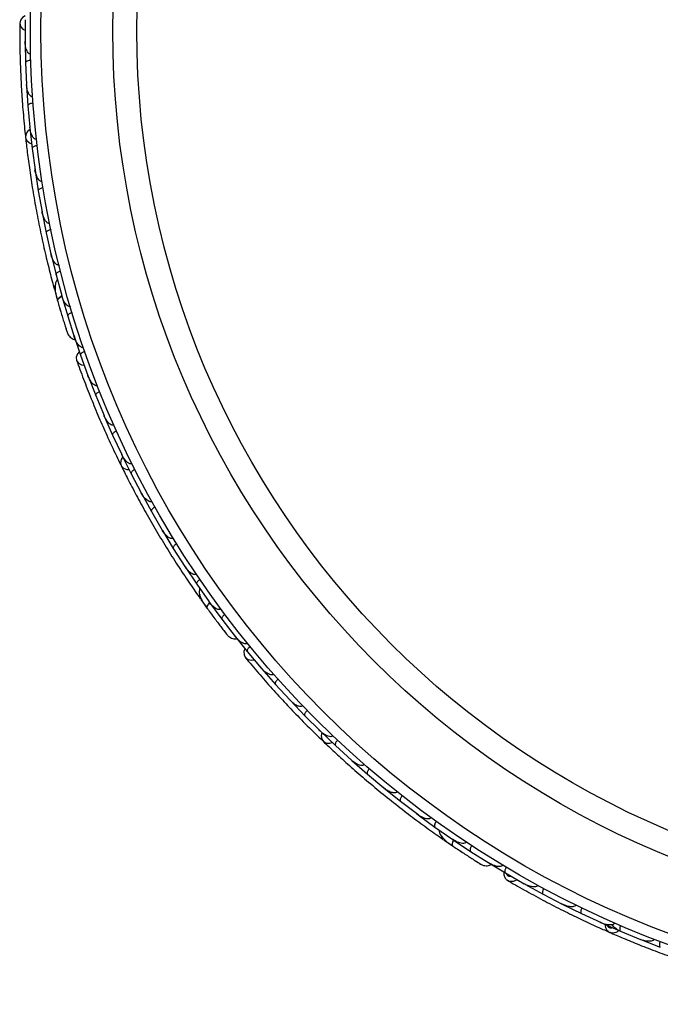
# Model space of a CAD drawing. Header units: millimetres. Extents: x 69 to 135, y 39 to 174.
# Tile 1 of 199: x 78.7 to 81.7, y 41.38 to 46.01. Entities that reach past the tile are written whole.
import ezdxf

# ---------------------------------------------------------------- set-up
doc = ezdxf.new("R2010")
doc.units = ezdxf.units.MM

msp = doc.modelspace()

# ---------------------------------------------------------------- linework, layer by layer
at = {"color": 7, "linetype": 'Continuous', "lineweight": 25}
for p, q in [((78.72054, 46.01057), (78.72086, 45.90876)), ((78.7205, 45.90594), (78.7227, 45.80759)), ((78.72084, 45.91574), (78.72084, 45.90909)), ((78.72278, 45.80758), (78.72756, 45.70645)), ((78.72721, 45.71386), (78.72753, 45.70673)), ((78.72732, 45.70364), (78.73382, 45.60593)), ((78.7339, 45.60593), (78.74307, 45.50547)), ((78.74238, 45.51303), (78.74303, 45.50568)), ((78.74296, 45.50267), (78.7537, 45.4056)), ((78.75378, 45.4056), (78.76731, 45.30581)), ((78.76629, 45.3133), (78.76727, 45.30595)), ((78.76732, 45.30302), (78.78228, 45.20659)), ((78.78236, 45.20659), (78.80025, 45.10747)), ((78.79895, 45.11465), (78.80021, 45.10753)), ((78.80038, 45.10468), (78.81956, 45.00888)), ((78.81964, 45.00889), (78.84191, 44.91038)), ((78.84038, 44.91714), (78.8419, 44.91035)), ((78.84215, 44.90764), (78.86558, 44.81249)), ((78.86566, 44.8125), (78.89232, 44.71473)), ((78.85937, 44.73948), (78.8711, 44.69716)), ((78.89066, 44.72082), (78.89233, 44.71464)), ((78.89271, 44.71193), (78.92044, 44.61742)), ((78.92051, 44.61743), (78.95165, 44.52035)), ((78.94862, 44.52804), (78.98051, 44.43436)), ((78.94993, 44.52572), (78.95168, 44.52021)), ((78.98059, 44.43438), (79.01572, 44.33881)), ((79.01331, 44.34537), (79.01559, 44.33912)), ((79.01634, 44.33604), (79.05205, 44.24437)), ((79.05213, 44.24439), (79.09121, 44.15099)), ((79.08834, 44.15784), (79.09108, 44.15124)), ((79.09195, 44.14827), (79.13147, 44.05868)), ((79.13154, 44.0587), (79.17452, 43.96744)), ((79.17129, 43.97431), (79.17441, 43.96763)), ((79.17537, 43.96477), (79.21867, 43.87723)), ((79.21874, 43.87726), (79.26559, 43.78812)), ((79.26207, 43.79481), (79.2655, 43.78823)), ((79.26655, 43.78549), (79.31359, 43.69999)), ((79.31366, 43.70002), (79.36437, 43.613)), ((79.3607, 43.61931), (79.36432, 43.61304)), ((79.36545, 43.61042), (79.41624, 43.52696)), ((79.41631, 43.52699), (79.47093, 43.44204)), ((79.46718, 43.44788), (79.47093, 43.44201)), ((79.4721, 43.43956), (79.52666, 43.35815)), ((79.52673, 43.35819), (79.58522, 43.27544)), ((79.54579, 43.28742), (79.57129, 43.25166)), ((79.58158, 43.28059), (79.58526, 43.27535)), ((79.58654, 43.27293), (79.64493, 43.19361)), ((79.64499, 43.19365), (79.70746, 43.11307)), ((79.70197, 43.11926), (79.76398, 43.04214)), ((79.70401, 43.11753), (79.70753, 43.11295)), ((79.76406, 43.04218), (79.82975, 42.96439)), ((79.82524, 42.96973), (79.82952, 42.96463)), ((79.83128, 42.962), (79.89619, 42.88808)), ((79.89626, 42.88812), (79.96492, 42.81372)), ((79.95989, 42.81917), (79.96472, 42.81391)), ((79.96655, 42.81142), (80.03433, 42.74075)), ((80.03439, 42.74079), (80.10599, 42.66973)), ((80.1006, 42.67508), (80.10582, 42.66987)), ((80.1077, 42.66752), (80.17833, 42.60006)), ((80.17839, 42.60011), (80.2529, 42.53237)), ((80.2473, 42.53745), (80.25278, 42.53245)), ((80.2547, 42.53024), (80.32815, 42.46598)), ((80.3282, 42.46603), (80.40562, 42.4016)), ((80.40001, 42.40627), (80.40556, 42.40162)), ((80.40752, 42.39955), (80.48379, 42.33849)), ((80.48384, 42.33855), (80.56422, 42.2774)), ((80.5587, 42.2816), (80.56423, 42.27736)), ((80.56617, 42.27546), (80.64528, 42.21763)), ((80.64533, 42.21768), (80.7286, 42.15993)), ((80.68745, 42.1577), (80.72364, 42.13282)), ((80.72341, 42.16353), (80.72866, 42.15986)), ((80.7307, 42.15803), (80.81269, 42.10345)), ((80.81274, 42.10352), (80.899, 42.04916)), ((80.89173, 42.05311), (80.89864, 42.04892)), ((80.89423, 42.05217), (80.89911, 42.04907)), ((80.89864, 42.04892), (80.97637, 42.00184)), ((80.97643, 42.0019), (81.06477, 41.95127)), ((81.0587, 41.95475), (81.06447, 41.95142)), ((81.06702, 41.94955), (81.1533, 41.90229)), ((81.15335, 41.90235), (81.24332, 41.85592)), ((81.23673, 41.85932), (81.24306, 41.85603)), ((81.24563, 41.85431), (81.3335, 41.81109)), ((81.33354, 41.81115), (81.42513, 41.76887)), ((81.41824, 41.77205), (81.42492, 41.76894)), ((81.4275, 41.76737), (81.51693, 41.72814)), ((81.51697, 41.7282), (81.61016, 41.69003)), ((81.60316, 41.6929), (81.61002, 41.69007)), ((81.61258, 41.68864), (81.70357, 41.65338))]:
    msp.add_line(p, q, dxfattribs=at)
at = {"color": 7, "linetype": 'Continuous', "lineweight": 25, "flags": 128}
for points in [[(78.72049, 46.0281), (78.70867, 46.0209), (78.6985, 46.00831), (78.69524, 45.99366), (78.69934, 45.97912), (78.71022, 45.96683), (78.72024, 45.9609)], [(78.74373, 45.49394), (78.73201, 45.48461), (78.72384, 45.47096), (78.72265, 45.45621), (78.72861, 45.44249), (78.74085, 45.43178), (78.75089, 45.42735)], [(78.97455, 44.45083), (78.9659, 44.44002), (78.96066, 44.42471), (78.9626, 44.40983), (78.97143, 44.39757), (78.98586, 44.38974), (78.9973, 44.3876)], [(79.17909, 43.95683), (79.17127, 43.94406), (79.16826, 43.92844), (79.17218, 43.91417), (79.18247, 43.90331), (79.19764, 43.89744), (79.20859, 43.89671)], [(79.60384, 43.2067), (79.60364, 43.20699), (79.60348, 43.20727)], [(79.75275, 43.05557), (79.74832, 43.04246), (79.74863, 43.02628), (79.75554, 43.01296), (79.76804, 43.00446), (79.78427, 43.00203), (79.79576, 43.00394)], [(80.11391, 42.66133), (80.11093, 42.64664), (80.11344, 42.63094), (80.12201, 42.61887), (80.13539, 42.61219), (80.15166, 42.61186), (80.1622, 42.61491)], [(80.76961, 42.10171), (80.76932, 42.10191), (80.76907, 42.10212)]]:
    msp.add_lwpolyline(points, dxfattribs=at)
at = {"color": 1, "linetype": 'Continuous', "lineweight": 25, "flags": 128}
for points in [[(78.89321, 44.71113), (78.89035, 44.70969), (78.88359, 44.70576), (78.87825, 44.70179), (78.87454, 44.69794), (78.8726, 44.69436), (78.87251, 44.69119)], [(79.58729, 43.27236), (79.5851, 43.27003), (79.58009, 43.26402), (79.57643, 43.25846), (79.57426, 43.25358), (79.57366, 43.24955), (79.57466, 43.24654)], [(80.7316, 42.15774), (80.73033, 42.1548), (80.72768, 42.14744), (80.72614, 42.14097), (80.72577, 42.13564), (80.72659, 42.13165), (80.72856, 42.12916)]]:
    msp.add_lwpolyline(points, dxfattribs=at)
at = {"color": 7, "linetype": 'Continuous', "lineweight": 25}
for radius in [4.575, 4.525, 4.188, 4.075]:
    msp.add_circle((83.32009, 45.9599), radius, dxfattribs=at)
for centre, start, end in [((78.88319, 44.74819), 145.75051, 191.23027), ((79.56519, 43.30376), 165.75051, 211.23027), ((80.7001, 42.17969), 185.75051, 231.23027)]:
    msp.add_arc(centre, 0.02567, start, end, dxfattribs=at)
for points, knots in [([(78.69522, 45.99475), (78.69515, 45.96395), (78.69502, 45.90536), (78.69731, 45.80627), (78.70149, 45.71023), (78.70793, 45.6117), (78.71468, 45.52998), (78.72039, 45.47829), (78.72205, 45.4633)], [0, 0, 0, 0, 0.2180556, 0.4147202, 0.5912036, 0.7489875, 0.9272426, 1, 1, 1, 1]), ([(78.74643, 45.84941), (78.74533, 45.84945), (78.74391, 45.8495), (78.74113, 45.85038), (78.73676, 45.85291), (78.73191, 45.85894), (78.72548, 45.87172), (78.72153, 45.88865), (78.72045, 45.90285), (78.72038, 45.90894), (78.72037, 45.90902)], [0, 0, 0, 0, 0.0439924, 0.0565425, 0.1182118, 0.2485839, 0.3779124, 0.7339208, 0.9964229, 1, 1, 1, 1]), ([(78.74726, 45.81895), (78.74704, 45.81895), (78.74423, 45.81884), (78.73882, 45.81824), (78.73192, 45.81644), (78.72629, 45.81376), (78.72319, 45.81072), (78.72259, 45.8086), (78.72261, 45.80771), (78.72261, 45.80768)], [0, 0, 0, 0, 0.0163611, 0.206885, 0.3985455, 0.5994314, 0.8309806, 0.9934816, 1, 1, 1, 1]), ([(78.7557, 45.64848), (78.75487, 45.64846), (78.75326, 45.64842), (78.75024, 45.64923), (78.74561, 45.65184), (78.74072, 45.65746), (78.73379, 45.66977), (78.72912, 45.68641), (78.72741, 45.70057), (78.72707, 45.70659), (78.72707, 45.70667)], [0, 0, 0, 0, 0.0336188, 0.0647198, 0.1259403, 0.2511281, 0.3754616, 0.735616, 0.9964191, 1, 1, 1, 1]), ([(78.75786, 45.61837), (78.75629, 45.61821), (78.75215, 45.61779), (78.74577, 45.61629), (78.73948, 45.61372), (78.73505, 45.61042), (78.73374, 45.60774), (78.73371, 45.60629), (78.73372, 45.60603), (78.73373, 45.60599)], [0, 0, 0, 0, 0.1157169, 0.3058088, 0.5011944, 0.7257089, 0.9503963, 0.9934905, 1, 1, 1, 1]), ([(78.77372, 45.44889), (78.77315, 45.44884), (78.77134, 45.44869), (78.76803, 45.44942), (78.76165, 45.453), (78.75583, 45.46063), (78.74704, 45.47828), (78.74378, 45.49364), (78.74258, 45.50556), (78.74258, 45.50565)], [0, 0, 0, 0, 0.02335, 0.0734618, 0.134698, 0.325553, 0.4727956, 0.9964114, 1, 1, 1, 1]), ([(78.72242, 45.45784), (78.72501, 45.43495), (78.73019, 45.38926), (78.74151, 45.30426), (78.75579, 45.2112), (78.77302, 45.11246), (78.7929, 45.01215), (78.81443, 44.91456), (78.83685, 44.82226), (78.851, 44.76937), (78.85808, 44.74291)], [0, 0, 0, 0, 0.1251424, 0.2497929, 0.374676, 0.4998622, 0.6249666, 0.7502587, 0.8750633, 1, 1, 1, 1]), ([(78.77717, 45.41906), (78.77561, 45.41884), (78.77149, 45.41824), (78.76518, 45.41645), (78.75901, 45.4136), (78.75474, 45.41011), (78.75355, 45.40737), (78.75357, 45.40592), (78.7536, 45.40566), (78.75361, 45.40563)], [0, 0, 0, 0, 0.1158119, 0.3058371, 0.5011744, 0.7257197, 0.95044, 0.9934949, 1, 1, 1, 1]), ([(78.8004, 45.25065), (78.80008, 45.2506), (78.79901, 45.25044), (78.79652, 45.25051), (78.7929, 45.25164), (78.78719, 45.25542), (78.78162, 45.26226), (78.77244, 45.27895), (78.76853, 45.29402), (78.76683, 45.30586), (78.76682, 45.30594)], [0, 0, 0, 0, 0.0130732, 0.044023, 0.1002245, 0.1663566, 0.3297208, 0.4739231, 0.9964125, 1, 1, 1, 1]), ([(78.80515, 45.22103), (78.80493, 45.22099), (78.80215, 45.22052), (78.79686, 45.21921), (78.79027, 45.21651), (78.78504, 45.21311), (78.78237, 45.20968), (78.78205, 45.20748), (78.78219, 45.20661), (78.7822, 45.20657)], [0, 0, 0, 0, 0.01674193, 0.20707182, 0.39855042, 0.59933539, 0.83103755, 0.9934948, 1, 1, 1, 1]), ([(78.83573, 45.05375), (78.83566, 45.05373), (78.83443, 45.05346), (78.83165, 45.05339), (78.82685, 45.05494), (78.8191, 45.06066), (78.81108, 45.07253), (78.80407, 45.08913), (78.80094, 45.10123), (78.79977, 45.10746), (78.79975, 45.10754)], [0, 0, 0, 0, 0.0028352, 0.050977, 0.1103366, 0.2078119, 0.4531845, 0.7216401, 0.9964148, 1, 1, 1, 1]), ([(78.84179, 45.02426), (78.84157, 45.02421), (78.83882, 45.02362), (78.83359, 45.02208), (78.82712, 45.0191), (78.82205, 45.01548), (78.81952, 45.01194), (78.8193, 45.00973), (78.81948, 45.00886), (78.81949, 45.00883)], [0, 0, 0, 0, 0.016652, 0.2070285, 0.3985507, 0.5993597, 0.831024, 0.9934916, 1, 1, 1, 1]), ([(78.87973, 44.85818), (78.87878, 44.858), (78.8767, 44.85761), (78.87271, 44.85831), (78.86679, 44.86128), (78.85591, 44.87216), (78.84737, 44.88957), (78.84279, 44.90453), (78.84142, 44.91037), (78.8414, 44.91045)], [0, 0, 0, 0, 0.0388574, 0.084812, 0.162938, 0.3126958, 0.7369051, 0.9964149, 1, 1, 1, 1]), ([(78.88713, 44.82877), (78.88561, 44.82834), (78.88161, 44.82721), (78.87559, 44.82461), (78.86984, 44.82099), (78.86606, 44.81698), (78.86523, 44.81411), (78.86545, 44.81268), (78.86551, 44.81243), (78.86552, 44.8124)], [0, 0, 0, 0, 0.11561, 0.3057804, 0.5012224, 0.7256982, 0.9503445, 0.9934853, 1, 1, 1, 1]), ([(78.87229, 44.78876), (78.87081, 44.78713), (78.86591, 44.78177), (78.8602, 44.76446), (78.86061, 44.734), (78.86847, 44.70574), (78.87252, 44.69115)], [0, 0, 0, 0, 0.0722062, 0.2380923, 0.6065513, 1, 1, 1, 1]), ([(78.87162, 44.69429), (78.87426, 44.68508), (78.87953, 44.66669), (78.88792, 44.6383), (78.89611, 44.61115), (78.90368, 44.58662), (78.91019, 44.5659), (78.91512, 44.55044), (78.91831, 44.54057), (78.9187, 44.53939), (78.9189, 44.53881)], [0, 0, 0, 0, 0.1253341, 0.2502351, 0.3757048, 0.5015073, 0.6270811, 0.7524027, 0.8783335, 1, 1, 1, 1]), ([(78.89435, 44.71003), (78.89386, 44.70983), (78.88845, 44.70768), (78.88078, 44.70293), (78.87336, 44.69668), (78.87207, 44.69292), (78.87248, 44.6913), (78.87251, 44.69119)], [0, 0, 0, 0, 0.0316493, 0.3464731, 0.6613851, 0.9762941, 1, 1, 1, 1]), ([(78.93248, 44.66397), (78.93182, 44.6638), (78.93008, 44.66335), (78.92653, 44.66353), (78.921, 44.66557), (78.91083, 44.67372), (78.9002, 44.69062), (78.89421, 44.70626), (78.89186, 44.7146), (78.89184, 44.71468)], [0, 0, 0, 0, 0.0273886, 0.0721385, 0.1418849, 0.2690946, 0.6203421, 0.9964192, 1, 1, 1, 1]), ([(78.88134, 44.66072), (78.88136, 44.66062), (78.88299, 44.65492), (78.88466, 44.64929), (78.88631, 44.64377)], [0, 0, 0, 0, 0.0174037, 1, 1, 1, 1]), ([(78.94127, 44.63457), (78.93977, 44.63408), (78.93582, 44.63277), (78.92992, 44.62992), (78.92433, 44.62605), (78.92073, 44.62188), (78.92002, 44.619), (78.9203, 44.61758), (78.92038, 44.61733), (78.92039, 44.6173)], [0, 0, 0, 0, 0.1153787, 0.305714, 0.5012752, 0.7256734, 0.9502371, 0.9934744, 1, 1, 1, 1]), ([(78.91025, 44.56566), (78.91252, 44.55852), (78.91707, 44.54422), (78.91824, 44.54074), (78.91883, 44.53899)], [0, 0, 0, 0, 0.4997894, 1, 1, 1, 1]), ([(78.91886, 44.5389), (78.92063, 44.53508), (78.92408, 44.52762), (78.93227, 44.51868), (78.94148, 44.51249), (78.94928, 44.50863), (78.95404, 44.50824), (78.9554, 44.50812)], [0, 0, 0, 0, 0.25091, 0.490928, 0.714443, 0.9181712, 1, 1, 1, 1]), ([(78.9941, 44.47112), (78.99371, 44.47099), (78.99228, 44.47052), (78.98916, 44.47031), (78.98397, 44.4716), (78.97458, 44.47759), (78.96535, 44.48936), (78.95694, 44.50475), (78.95294, 44.51493), (78.9512, 44.52018), (78.95118, 44.52026)], [0, 0, 0, 0, 0.0165279, 0.0607653, 0.1238722, 0.2334997, 0.5249132, 0.7588895, 0.9964268, 1, 1, 1, 1]), ([(78.96222, 44.41085), (78.97269, 44.38188), (78.9926, 44.32678), (79.02864, 44.23445), (79.06542, 44.14563), (79.10517, 44.05525), (79.13946, 43.98077), (79.16251, 43.93414), (79.16919, 43.92063)], [0, 0, 0, 0, 0.21805555, 0.41472016, 0.59120361, 0.74898753, 0.9272426, 1, 1, 1, 1]), ([(79.00054, 44.45255), (78.99907, 44.452), (78.99518, 44.45053), (78.9894, 44.44743), (78.98398, 44.44334), (78.98055, 44.43903), (78.97996, 44.43612), (78.9803, 44.43472), (78.98038, 44.43447), (78.9804, 44.43444)], [0, 0, 0, 0, 0.1152798, 0.3056806, 0.5012898, 0.7256609, 0.9501956, 0.9934701, 1, 1, 1, 1]), ([(79.06004, 44.29178), (79.059, 44.29145), (79.05765, 44.29102), (79.05474, 44.29089), (79.04976, 44.29177), (79.04314, 44.29577), (79.03273, 44.30558), (79.02322, 44.32015), (79.01735, 44.33312), (79.0152, 44.33882), (79.01517, 44.33889)], [0, 0, 0, 0, 0.0439924, 0.0565425, 0.1182118, 0.2485839, 0.3779124, 0.7339208, 0.9964229, 1, 1, 1, 1]), ([(79.07125, 44.26345), (79.07104, 44.26337), (79.06843, 44.26231), (79.06355, 44.25989), (79.05769, 44.25584), (79.05332, 44.2514), (79.05144, 44.24749), (79.0516, 44.24528), (79.05192, 44.24446), (79.05194, 44.24443)], [0, 0, 0, 0, 0.01636109, 0.20688497, 0.39854552, 0.59943138, 0.8309806, 0.99348164, 1, 1, 1, 1]), ([(79.13748, 44.10614), (79.1367, 44.10584), (79.1352, 44.10526), (79.13209, 44.10498), (79.12684, 44.10585), (79.12033, 44.10946), (79.10961, 44.11866), (79.09952, 44.1327), (79.09308, 44.14542), (79.0907, 44.15096), (79.09067, 44.15103)], [0, 0, 0, 0, 0.0336188, 0.0647198, 0.1259403, 0.2511281, 0.3754616, 0.735616, 0.9964191, 1, 1, 1, 1]), ([(79.1498, 44.07859), (79.14838, 44.07791), (79.14463, 44.0761), (79.13916, 44.0725), (79.13412, 44.06793), (79.1311, 44.06332), (79.13078, 44.06035), (79.13124, 44.05898), (79.13135, 44.05874), (79.13136, 44.05871)], [0, 0, 0, 0, 0.1157169, 0.3058088, 0.5011944, 0.7257089, 0.9503963, 0.9934905, 1, 1, 1, 1]), ([(79.22267, 43.92476), (79.22215, 43.92452), (79.2205, 43.92375), (79.21715, 43.92331), (79.20993, 43.92449), (79.20185, 43.92967), (79.18755, 43.94325), (79.17923, 43.95656), (79.17403, 43.96736), (79.174, 43.96744)], [0, 0, 0, 0, 0.02335, 0.0734618, 0.134698, 0.325553, 0.4727956, 0.9964114, 1, 1, 1, 1]), ([(79.17141, 43.91563), (79.18167, 43.895), (79.20216, 43.85383), (79.24187, 43.77783), (79.28712, 43.69527), (79.33708, 43.60838), (79.39007, 43.52091), (79.44368, 43.43658), (79.49632, 43.35751), (79.5277, 43.31265), (79.5434, 43.29021)], [0, 0, 0, 0, 0.1251424, 0.2497929, 0.374676, 0.4998622, 0.6249666, 0.7502587, 0.8750633, 1, 1, 1, 1]), ([(79.23612, 43.89791), (79.23473, 43.89716), (79.23106, 43.89519), (79.22575, 43.89135), (79.22092, 43.88657), (79.2181, 43.88182), (79.21792, 43.87884), (79.21844, 43.87749), (79.21856, 43.87725), (79.21857, 43.87722)], [0, 0, 0, 0, 0.1158119, 0.3058371, 0.5011744, 0.7257197, 0.95044, 0.9934949, 1, 1, 1, 1]), ([(79.31555, 43.7476), (79.31527, 43.74745), (79.31431, 43.74692), (79.31195, 43.74614), (79.30816, 43.74597), (79.3015, 43.74756), (79.29393, 43.75209), (79.27959, 43.76463), (79.27077, 43.77745), (79.26512, 43.78799), (79.26508, 43.78806)], [0, 0, 0, 0, 0.01307317, 0.044023, 0.10022455, 0.16635662, 0.32972078, 0.47392312, 0.99641253, 1, 1, 1, 1]), ([(79.33014, 43.72139), (79.32995, 43.72127), (79.3275, 43.71988), (79.32298, 43.71684), (79.3177, 43.71205), (79.31396, 43.70707), (79.31261, 43.70293), (79.31307, 43.70076), (79.3135, 43.69998), (79.31352, 43.69995)], [0, 0, 0, 0, 0.0167419, 0.2070718, 0.3985504, 0.5993354, 0.8310375, 0.9934948, 1, 1, 1, 1]), ([(79.41609, 43.57465), (79.41603, 43.57461), (79.41497, 43.57394), (79.41238, 43.57292), (79.40734, 43.57273), (79.3981, 43.57546), (79.3865, 43.58387), (79.37424, 43.59708), (79.36716, 43.60738), (79.36393, 43.61282), (79.36389, 43.61289)], [0, 0, 0, 0, 0.0028352, 0.050977, 0.1103366, 0.2078119, 0.4531845, 0.7216401, 0.9964148, 1, 1, 1, 1]), ([(79.43187, 43.54902), (79.43168, 43.5489), (79.42929, 43.5474), (79.42491, 43.54416), (79.41985, 43.53915), (79.41632, 43.53401), (79.41516, 43.52982), (79.41571, 43.52767), (79.41617, 43.52691), (79.41619, 43.52689)], [0, 0, 0, 0, 0.01665195, 0.20702847, 0.39855075, 0.59935968, 0.83102403, 0.99349163, 1, 1, 1, 1]), ([(79.52432, 43.40593), (79.52349, 43.40544), (79.52168, 43.40436), (79.51768, 43.40365), (79.51111, 43.40441), (79.49716, 43.41091), (79.48318, 43.42435), (79.47376, 43.43685), (79.47048, 43.44187), (79.47044, 43.44193)], [0, 0, 0, 0, 0.0388574, 0.084812, 0.162938, 0.3126958, 0.7369051, 0.9964149, 1, 1, 1, 1]), ([(79.54134, 43.38082), (79.54006, 43.3799), (79.53668, 43.37747), (79.53191, 43.37297), (79.52775, 43.3676), (79.52557, 43.36253), (79.52577, 43.35956), (79.52646, 43.35829), (79.52661, 43.35807), (79.52663, 43.35805)], [0, 0, 0, 0, 0.11561, 0.3057804, 0.5012224, 0.7256982, 0.9503445, 0.9934853, 1, 1, 1, 1]), ([(79.54108, 43.33815), (79.54024, 43.33611), (79.53747, 43.3294), (79.53803, 43.31118), (79.54883, 43.2827), (79.56588, 43.25883), (79.57468, 43.2465)], [0, 0, 0, 0, 0.0722062, 0.2380923, 0.6065513, 1, 1, 1, 1]), ([(79.58874, 43.27171), (79.58834, 43.27136), (79.58399, 43.26748), (79.57842, 43.2604), (79.57358, 43.25199), (79.57365, 43.24802), (79.57459, 43.24663), (79.57466, 43.24654)], [0, 0, 0, 0, 0.0316493, 0.3464731, 0.6613851, 0.9762941, 1, 1, 1, 1]), ([(79.64032, 43.24147), (79.63976, 43.24108), (79.63828, 43.24007), (79.63488, 43.23902), (79.62898, 43.23905), (79.61664, 43.24323), (79.60087, 43.25547), (79.5899, 43.26812), (79.58483, 43.27516), (79.58478, 43.27522)], [0, 0, 0, 0, 0.0273886, 0.0721385, 0.1418849, 0.2690946, 0.6203421, 0.9964192, 1, 1, 1, 1]), ([(79.57276, 43.24915), (79.57839, 43.2414), (79.58964, 43.22592), (79.60722, 43.20211), (79.6242, 43.1794), (79.63971, 43.15894), (79.65291, 43.14169), (79.66283, 43.12885), (79.66921, 43.12066), (79.66998, 43.11969), (79.67036, 43.11922)], [0, 0, 0, 0, 0.1253341, 0.2502351, 0.3757048, 0.5015073, 0.6270811, 0.7524027, 0.8783335, 1, 1, 1, 1]), ([(79.59337, 43.22092), (79.59343, 43.22084), (79.59691, 43.21604), (79.60041, 43.21133), (79.60385, 43.2067)], [0, 0, 0, 0, 0.01740373, 1, 1, 1, 1]), ([(79.65863, 43.21685), (79.6574, 43.21588), (79.65413, 43.2133), (79.64956, 43.2086), (79.64563, 43.20305), (79.64367, 43.1979), (79.644, 43.19495), (79.64474, 43.19372), (79.6449, 43.19351), (79.64492, 43.19348)], [0, 0, 0, 0, 0.1153787, 0.305714, 0.5012752, 0.7256734, 0.9502371, 0.9934744, 1, 1, 1, 1]), ([(79.65305, 43.14149), (79.65763, 43.13555), (79.66679, 43.12367), (79.66909, 43.1208), (79.67023, 43.11936)], [0, 0, 0, 0, 0.4997894, 1, 1, 1, 1]), ([(79.6703, 43.11928), (79.67326, 43.1163), (79.67906, 43.11048), (79.68981, 43.10487), (79.70059, 43.10221), (79.70923, 43.10124), (79.71384, 43.1025), (79.71516, 43.10286)], [0, 0, 0, 0, 0.25091, 0.490928, 0.714443, 0.9181712, 1, 1, 1, 1]), ([(79.76418, 43.08133), (79.76386, 43.08108), (79.76268, 43.08014), (79.75981, 43.07887), (79.7545, 43.07831), (79.74362, 43.08073), (79.73092, 43.08863), (79.71776, 43.10022), (79.71052, 43.10841), (79.70709, 43.11275), (79.70704, 43.11282)], [0, 0, 0, 0, 0.0165279, 0.0607653, 0.1238722, 0.2334997, 0.5249132, 0.7588895, 0.9964268, 1, 1, 1, 1]), ([(79.77658, 43.06608), (79.77539, 43.06506), (79.77224, 43.06235), (79.76787, 43.05746), (79.76417, 43.05176), (79.76242, 43.04654), (79.76287, 43.0436), (79.76366, 43.0424), (79.76383, 43.0422), (79.76385, 43.04217)], [0, 0, 0, 0, 0.1152798, 0.3056806, 0.5012898, 0.7256609, 0.9501956, 0.9934701, 1, 1, 1, 1]), ([(79.75483, 43.01379), (79.77458, 42.99014), (79.81214, 42.94517), (79.87759, 42.87075), (79.94252, 42.79986), (80.01079, 42.72852), (80.06848, 42.67026), (80.10609, 42.63433), (80.11699, 42.62392)], [0, 0, 0, 0, 0.21805555, 0.41472016, 0.59120361, 0.74898753, 0.9272426, 1, 1, 1, 1]), ([(79.88748, 42.93536), (79.88661, 42.93469), (79.8855, 42.93382), (79.8828, 42.9327), (79.87783, 42.93183), (79.87023, 42.93333), (79.85709, 42.93899), (79.84318, 42.94942), (79.83323, 42.9596), (79.82926, 42.96422), (79.82921, 42.96428)], [0, 0, 0, 0, 0.0439924, 0.0565425, 0.1182118, 0.2485839, 0.3779124, 0.7339208, 0.9964229, 1, 1, 1, 1]), ([(79.9077, 42.91257), (79.90753, 42.91242), (79.90545, 42.91054), (79.90169, 42.90659), (79.89756, 42.90078), (79.89497, 42.89511), (79.89455, 42.89079), (79.89545, 42.88878), (79.89604, 42.88811), (79.89606, 42.88809)], [0, 0, 0, 0, 0.0163611, 0.206885, 0.3985455, 0.5994314, 0.8309806, 0.9934816, 1, 1, 1, 1]), ([(80.02375, 42.7874), (80.02312, 42.78685), (80.02191, 42.78579), (80.01908, 42.78446), (80.01385, 42.78349), (80.0065, 42.78465), (79.99327, 42.78963), (79.97899, 42.79938), (79.96859, 42.80912), (79.96446, 42.81352), (79.9644, 42.81357)], [0, 0, 0, 0, 0.0336188, 0.0647198, 0.1259403, 0.2511281, 0.3754616, 0.735616, 0.9964191, 1, 1, 1, 1]), ([(80.04475, 42.76572), (80.04365, 42.7646), (80.04074, 42.76161), (80.03683, 42.75636), (80.03366, 42.75034), (80.03239, 42.74497), (80.03311, 42.74208), (80.03401, 42.74094), (80.03419, 42.74076), (80.03422, 42.74073)], [0, 0, 0, 0, 0.11571691, 0.30580882, 0.50119443, 0.72570886, 0.95039629, 0.99349051, 1, 1, 1, 1]), ([(80.16584, 42.64609), (80.16543, 42.64569), (80.16414, 42.6444), (80.16114, 42.64284), (80.15395, 42.64148), (80.14459, 42.64359), (80.12651, 42.65146), (80.11414, 42.66112), (80.10556, 42.66949), (80.1055, 42.66955)], [0, 0, 0, 0, 0.02335, 0.0734618, 0.134698, 0.325553, 0.4727956, 0.9964114, 1, 1, 1, 1]), ([(80.12079, 42.61998), (80.13749, 42.60411), (80.17082, 42.57243), (80.23413, 42.51459), (80.30489, 42.45248), (80.38155, 42.38792), (80.46126, 42.32386), (80.54048, 42.26294), (80.61699, 42.20665), (80.66182, 42.17523), (80.68425, 42.15951)], [0, 0, 0, 0, 0.1251424, 0.2497929, 0.374676, 0.4998622, 0.6249666, 0.7502587, 0.8750633, 1, 1, 1, 1]), ([(80.18765, 42.62546), (80.1866, 42.62429), (80.18383, 42.62118), (80.18015, 42.61575), (80.17725, 42.60961), (80.17623, 42.60418), (80.17707, 42.60132), (80.17803, 42.60023), (80.17822, 42.60005), (80.17824, 42.60002)], [0, 0, 0, 0, 0.1158119, 0.3058371, 0.5011744, 0.7257197, 0.95044, 0.9934949, 1, 1, 1, 1]), ([(80.3137, 42.51138), (80.31349, 42.51114), (80.31277, 42.51033), (80.31082, 42.50878), (80.30732, 42.50732), (80.30052, 42.50654), (80.29186, 42.5082), (80.27409, 42.51508), (80.26142, 42.52412), (80.2525, 42.53209), (80.25244, 42.53214)], [0, 0, 0, 0, 0.01307317, 0.044023, 0.10022455, 0.16635662, 0.32972078, 0.47392312, 0.99641253, 1, 1, 1, 1]), ([(80.33638, 42.49174), (80.33624, 42.49157), (80.33441, 42.48942), (80.33121, 42.48502), (80.32788, 42.47872), (80.32607, 42.47275), (80.32622, 42.4684), (80.32739, 42.46652), (80.32807, 42.46594), (80.32809, 42.46591)], [0, 0, 0, 0, 0.01674193, 0.20707182, 0.39855042, 0.59933539, 0.83103755, 0.9934948, 1, 1, 1, 1]), ([(80.46733, 42.38325), (80.46729, 42.3832), (80.46653, 42.3822), (80.46444, 42.38035), (80.45976, 42.37846), (80.45015, 42.37786), (80.43638, 42.3818), (80.42033, 42.39001), (80.41016, 42.39727), (80.40526, 42.40128), (80.4052, 42.40133)], [0, 0, 0, 0, 0.0028352, 0.050977, 0.1103366, 0.2078119, 0.4531845, 0.7216401, 0.9964148, 1, 1, 1, 1]), ([(80.49093, 42.36456), (80.49079, 42.36438), (80.48906, 42.36216), (80.48605, 42.35762), (80.483, 42.35118), (80.48145, 42.34514), (80.48179, 42.3408), (80.48304, 42.33898), (80.48374, 42.33842), (80.48376, 42.3384)], [0, 0, 0, 0, 0.01665195, 0.20702847, 0.39855075, 0.59935968, 0.83102403, 0.99349163, 1, 1, 1, 1]), ([(80.62675, 42.26172), (80.62613, 42.26097), (80.62479, 42.25934), (80.62128, 42.25731), (80.61485, 42.25578), (80.59952, 42.25712), (80.58178, 42.26496), (80.56866, 42.27349), (80.56386, 42.27708), (80.56379, 42.27713)], [0, 0, 0, 0, 0.0388574, 0.084812, 0.162938, 0.3126958, 0.7369051, 0.9964149, 1, 1, 1, 1]), ([(80.65132, 42.24395), (80.65043, 42.24265), (80.64809, 42.2392), (80.64515, 42.23335), (80.64307, 42.22688), (80.64276, 42.22137), (80.64397, 42.21865), (80.64505, 42.21769), (80.64526, 42.21754), (80.64529, 42.21752)], [0, 0, 0, 0, 0.11561, 0.3057804, 0.5012224, 0.7256982, 0.9503445, 0.9934853, 1, 1, 1, 1]), ([(80.66568, 42.20376), (80.66558, 42.20156), (80.66527, 42.19431), (80.67203, 42.17737), (80.69192, 42.15431), (80.71611, 42.13771), (80.72859, 42.12913)], [0, 0, 0, 0, 0.0722062, 0.2380923, 0.6065513, 1, 1, 1, 1]), ([(80.73318, 42.15763), (80.73293, 42.15716), (80.73017, 42.15203), (80.72735, 42.14347), (80.72568, 42.13391), (80.72711, 42.1302), (80.72846, 42.12923), (80.72856, 42.12916)], [0, 0, 0, 0, 0.0316493, 0.3464731, 0.6613851, 0.9762941, 1, 1, 1, 1]), ([(80.79199, 42.14685), (80.7916, 42.1463), (80.79056, 42.14484), (80.78772, 42.14269), (80.78217, 42.1407), (80.76914, 42.14041), (80.75013, 42.14652), (80.7355, 42.15465), (80.72833, 42.15953), (80.72826, 42.15958)], [0, 0, 0, 0, 0.0273886, 0.0721385, 0.1418849, 0.2690946, 0.6203421, 0.9964192, 1, 1, 1, 1]), ([(80.72588, 42.13097), (80.73383, 42.12561), (80.74969, 42.11491), (80.77436, 42.09855), (80.79808, 42.08301), (80.81965, 42.06909), (80.83795, 42.0574), (80.85167, 42.04873), (80.86046, 42.04321), (80.86152, 42.04257), (80.86204, 42.04225)], [0, 0, 0, 0, 0.12533411, 0.25023512, 0.37570478, 0.50150733, 0.62708115, 0.75240271, 0.87833345, 1, 1, 1, 1]), ([(80.75486, 42.11152), (80.75495, 42.11146), (80.75987, 42.10813), (80.76478, 42.10489), (80.76961, 42.1017)], [0, 0, 0, 0, 0.0166893, 1, 1, 1, 1]), ([(80.81762, 42.12998), (80.8168, 42.12864), (80.81461, 42.1251), (80.81192, 42.11913), (80.81013, 42.11257), (80.81004, 42.10706), (80.81136, 42.1044), (80.81248, 42.10349), (80.8127, 42.10335), (80.81273, 42.10333)], [0, 0, 0, 0, 0.11537866, 0.30571398, 0.50127523, 0.72567344, 0.9502371, 0.99347441, 1, 1, 1, 1]), ([(80.83815, 42.05726), (80.84449, 42.05325), (80.85716, 42.04522), (80.8603, 42.0433), (80.86187, 42.04234)], [0, 0, 0, 0, 0.4997894, 1, 1, 1, 1]), ([(80.96316, 42.03874), (80.96294, 42.03839), (80.96215, 42.0371), (80.95989, 42.03493), (80.95509, 42.03259), (80.94404, 42.03115), (80.92941, 42.03422), (80.91308, 42.04061), (80.90347, 42.04583), (80.89876, 42.04874), (80.89869, 42.04878)], [0, 0, 0, 0, 0.0165279, 0.0607653, 0.1238722, 0.2334997, 0.5249132, 0.7588895, 0.9964268, 1, 1, 1, 1]), ([(80.86196, 42.04229), (80.86576, 42.0405), (80.8732, 42.03701), (80.88522, 42.03542), (80.89626, 42.0366), (80.90471, 42.03865), (80.90861, 42.04141), (80.90973, 42.0422)], [0, 0, 0, 0, 0.25091, 0.490928, 0.714443, 0.9181712, 1, 1, 1, 1]), ([(80.96975, 42.00585), (80.96934, 42.00284), (80.96817, 41.9942), (80.97306, 41.98131), (80.98018, 41.9705), (80.98654, 41.9675), (80.98833, 41.96665)], [0, 0, 0, 0, 0.1881134, 0.5406721, 0.870811, 1, 1, 1, 1]), ([(80.98003, 42.02865), (80.97926, 42.02728), (80.97722, 42.02365), (80.97479, 42.01757), (80.97326, 42.01095), (80.9734, 42.00544), (80.97483, 42.00283), (80.97598, 42.00198), (80.97621, 42.00184), (80.97624, 42.00183)], [0, 0, 0, 0, 0.1152798, 0.3056806, 0.5012898, 0.7256609, 0.9501956, 0.9934701, 1, 1, 1, 1]), ([(80.98274, 41.96898), (81.00954, 41.95347), (81.06051, 41.92398), (81.14762, 41.87651), (81.23289, 41.83227), (81.32127, 41.7888), (81.39854, 41.75249), (81.4494, 41.73027), (81.46656, 41.72278)], [0, 0, 0, 0, 0.2141824, 0.4072939, 0.5807554, 0.7357746, 0.9108489, 1, 1, 1, 1]), ([(81.12895, 41.94374), (81.12836, 41.94281), (81.12761, 41.94161), (81.12546, 41.93964), (81.12108, 41.93712), (81.11343, 41.93593), (81.09915, 41.93675), (81.08251, 41.9418), (81.06967, 41.94796), (81.06437, 41.95095), (81.06429, 41.95099)], [0, 0, 0, 0, 0.04399244, 0.05654248, 0.11821178, 0.24858393, 0.3779124, 0.73392078, 0.99642285, 1, 1, 1, 1]), ([(81.15574, 41.92924), (81.15564, 41.92904), (81.15432, 41.92656), (81.15214, 41.92157), (81.15025, 41.9147), (81.14975, 41.90848), (81.15083, 41.90428), (81.15237, 41.90269), (81.15315, 41.90227), (81.15318, 41.90225)], [0, 0, 0, 0, 0.0163611, 0.206885, 0.3985455, 0.5994314, 0.8309806, 0.9934816, 1, 1, 1, 1]), ([(81.3076, 41.85131), (81.3072, 41.85058), (81.30642, 41.84917), (81.30422, 41.84695), (81.29963, 41.84425), (81.29233, 41.84282), (81.2782, 41.84298), (81.26145, 41.84726), (81.24834, 41.85285), (81.24296, 41.85557), (81.24288, 41.85561)], [0, 0, 0, 0, 0.0336188, 0.0647198, 0.1259403, 0.2511281, 0.3754616, 0.735616, 0.9964191, 1, 1, 1, 1]), ([(81.33475, 41.83812), (81.3341, 41.83669), (81.33239, 41.83289), (81.33051, 41.82661), (81.32959, 41.81988), (81.33023, 41.8144), (81.3319, 41.81192), (81.33314, 41.81117), (81.33337, 41.81105), (81.3334, 41.81104)], [0, 0, 0, 0, 0.1157169, 0.3058088, 0.5011944, 0.7257089, 0.9503963, 0.9934905, 1, 1, 1, 1]), ([(81.48945, 41.76712), (81.4892, 41.7666), (81.48843, 41.76495), (81.48615, 41.76246), (81.47986, 41.75872), (81.47034, 41.7575), (81.45066, 41.75871), (81.43573, 41.76356), (81.4248, 41.76849), (81.42473, 41.76853)], [0, 0, 0, 0, 0.02335, 0.0734618, 0.134698, 0.325553, 0.4727956, 0.9964114, 1, 1, 1, 1]), ([(81.44412, 41.76008), (81.44451, 41.75528), (81.44535, 41.74495), (81.45342, 41.73219), (81.46162, 41.724), (81.46712, 41.7226), (81.46781, 41.72243)], [0, 0, 0, 0, 0.2946511, 0.6339982, 0.9540083, 1, 1, 1, 1]), ([(81.51958, 41.72691), (81.51951, 41.72694), (81.51564, 41.72859), (81.50813, 41.73218), (81.49607, 41.73949), (81.48473, 41.74785), (81.47905, 41.75607), (81.4768, 41.75932)], [0, 0, 0, 0, 0.0045227, 0.2331955, 0.4600945, 0.786504, 1, 1, 1, 1]), ([(81.51701, 41.7552), (81.51642, 41.75373), (81.51488, 41.74986), (81.51328, 41.74351), (81.51266, 41.73674), (81.51355, 41.73129), (81.51532, 41.72889), (81.51659, 41.72819), (81.51683, 41.72808), (81.51686, 41.72807)], [0, 0, 0, 0, 0.1158119, 0.3058371, 0.5011744, 0.7257197, 0.95044, 0.9934949, 1, 1, 1, 1]), ([(81.46456, 41.72343), (81.48549, 41.71437), (81.52727, 41.69626), (81.60452, 41.66456), (81.68946, 41.63159), (81.78024, 41.5984), (81.87353, 41.56661), (81.96554, 41.53738), (82.0539, 41.51127), (82.10579, 41.49721), (82.13173, 41.49018)], [0, 0, 0, 0, 0.1251064, 0.2497283, 0.3746743, 0.4998747, 0.6249887, 0.7502886, 0.8751757, 1, 1, 1, 1]), ([(81.67447, 41.69111), (81.67436, 41.69081), (81.67396, 41.6898), (81.67265, 41.68767), (81.66986, 41.68511), (81.66374, 41.68205), (81.65503, 41.68065), (81.63598, 41.68104), (81.62098, 41.68519), (81.60988, 41.68963), (81.6098, 41.68966)], [0, 0, 0, 0, 0.01307317, 0.044023, 0.10022455, 0.16635662, 0.32972078, 0.47392312, 0.99641253, 1, 1, 1, 1]), ([(81.7025, 41.68041), (81.70242, 41.6802), (81.70144, 41.67756), (81.69994, 41.67232), (81.69897, 41.66526), (81.69931, 41.65904), (81.70094, 41.655), (81.70268, 41.65363), (81.70351, 41.65331), (81.70354, 41.6533)], [0, 0, 0, 0, 0.0167419, 0.2070718, 0.3985504, 0.5993354, 0.8310375, 0.9934948, 1, 1, 1, 1])]:
    msp.add_open_spline(points, degree=3, knots=knots, dxfattribs=at)
at = {"color": 1, "linetype": 'Continuous', "lineweight": 25}
for points, knots in [([(80.97985, 41.99932), (80.98057, 41.99752), (80.98233, 41.99309), (80.98721, 41.98914), (80.99359, 41.98677), (80.99852, 41.98606), (81.00169, 41.98723), (81.00206, 41.98736)], [0, 0, 0, 0, 0.1979098, 0.4888458, 0.6709783, 0.9618656, 1, 1, 1, 1]), ([(81.03008, 41.97109), (81.0282, 41.96957), (81.02215, 41.96463), (81.01021, 41.96102), (80.99849, 41.96166), (80.99125, 41.96341), (80.98917, 41.96526), (80.98913, 41.9653)], [0, 0, 0, 0, 0.1448726, 0.4686319, 0.7924594, 0.9952142, 1, 1, 1, 1]), ([(81.45479, 41.7554), (81.45499, 41.75478), (81.45611, 41.75136), (81.45987, 41.74782), (81.46576, 41.74445), (81.47183, 41.74321), (81.47633, 41.74462), (81.4781, 41.74517)], [0, 0, 0, 0, 0.0628011, 0.3494348, 0.5289569, 0.8159082, 1, 1, 1, 1]), ([(81.50868, 41.73214), (81.50849, 41.73191), (81.50485, 41.72745), (81.49534, 41.7223), (81.48192, 41.71869), (81.47232, 41.71957), (81.4682, 41.72196), (81.46779, 41.7222)], [0, 0, 0, 0, 0.017039, 0.3329524, 0.6489079, 0.9648323, 1, 1, 1, 1])]:
    msp.add_open_spline(points, degree=3, knots=knots, dxfattribs=at)

doc.saveas('drawing.dxf')
